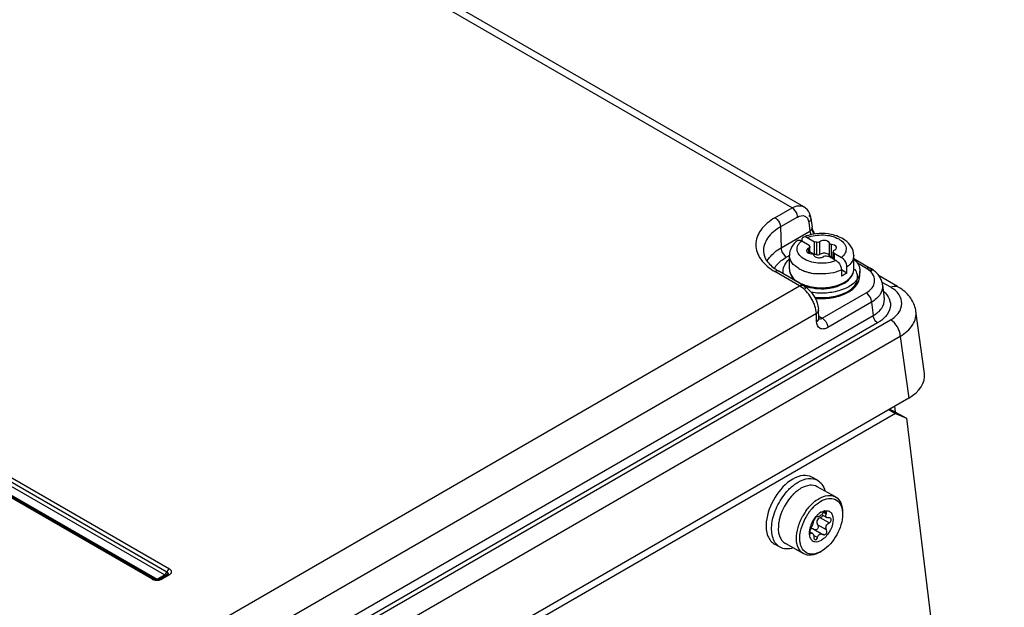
# Model space of a CAD drawing. Header units: inches. Extents: x 0 to 117, y 0 to 83.
# Tile 59 of 74: x 108.49 to 111.01, y 23.14 to 24.64. Entities that reach past the tile are written whole.
import ezdxf

# ---------------------------------------------------------------- set-up
doc = ezdxf.new("R2010")
doc.units = ezdxf.units.IN
doc.header["$LTSCALE"] = 6.431102
doc.header["$MEASUREMENT"] = 0
doc.layers.get('0').update_dxf_attribs({"linetype": 'CONTINUOUS'})

msp = doc.modelspace()

# ---------------------------------------------------------------- linework, layer by layer
at = {"color": 7, "linetype": 'CONTINUOUS'}
for p, q in [((110.4686, 24.1605), (100.4689, 29.9337)), ((110.4984, 24.1632), (100.4984, 29.9366)), ((108.8574, 23.2187), (101.5243, 27.4524)), ((101.5307, 27.4602), (108.8632, 23.2269)), ((101.5371, 27.468), (108.87, 23.2344)), ((108.8248, 23.2083), (101.4919, 27.4419)), ((108.8302, 23.2089), (101.4973, 27.4424)), ((108.8301, 23.2087), (101.4983, 27.4416)), ((101.505, 27.4412), (108.8382, 23.2076)), ((110.4245, 24.1351), (110.4686, 24.1605)), ((110.4825, 24.137), (110.4384, 24.1115)), ((110.4384, 24.1115), (110.44, 24.0579)), ((110.511, 24.1241), (110.5141, 24.1007)), ((110.516, 24.1362), (110.5166, 24.1341)), ((110.5166, 24.1341), (110.5197, 24.1108)), ((110.44, 24.0579), (110.5141, 24.1007)), ((110.4931, 24.076), (110.5122, 24.065)), ((110.507, 24.0841), (110.5261, 24.0731)), ((110.5261, 24.0409), (110.5261, 24.0731)), ((110.5319, 24.0402), (110.5319, 24.0723)), ((110.5393, 24.0413), (110.5393, 24.0735)), ((110.5645, 24.0374), (110.5645, 24.0696)), ((110.5699, 24.0343), (110.5699, 24.0665)), ((110.4614, 24.0386), (110.4539, 24.0344)), ((110.4614, 24.0032), (110.4614, 24.0386)), ((110.5115, 24.0443), (110.5115, 24.0574)), ((110.5135, 24.0436), (110.5135, 24.0602)), ((110.514, 24.0435), (110.514, 24.0602)), ((110.5261, 24.0409), (110.514, 24.0479)), ((110.562, 24.0362), (110.5811, 24.0252)), ((110.5645, 24.0374), (110.5646, 24.037)), ((110.5741, 24.0491), (110.5742, 24.0497)), ((110.5741, 24.0293), (110.5741, 24.0477)), ((110.5747, 24.029), (110.5747, 24.0477)), ((110.576, 24.0443), (110.595, 24.0333)), ((110.576, 24.0443), (110.576, 24.0282)), ((110.6267, 24.0032), (110.6267, 24.0386)), ((110.568, 24.0346), (110.5699, 24.0343)), ((110.5699, 24.0343), (110.5741, 24.0337)), ((110.6267, 24.0304), (110.6688, 24.0061)), ((110.659, 24.0051), (110.636, 24.0184)), ((110.4877, 23.9606), (110.4245, 23.9971)), ((110.4976, 23.9615), (110.4344, 23.998)), ((110.4456, 23.9915), (110.4456, 23.9984)), ((110.6091, 23.993), (110.5952, 24.0011)), ((110.5952, 24.0011), (110.5952, 23.985)), ((110.6091, 23.993), (110.6091, 24.0091)), ((110.6425, 23.9872), (110.6425, 23.9984)), ((110.6667, 24.0024), (110.6731, 23.9987)), ((110.7393, 23.9584), (110.6918, 23.9859)), ((107.371, 22.1611), (110.4877, 23.9606)), ((110.4937, 23.9566), (110.4877, 23.9606)), ((110.7216, 23.9567), (110.6995, 23.9694)), ((110.7007, 23.9634), (110.7051, 23.9272)), ((110.5458, 23.8773), (110.6586, 23.9424)), ((110.6726, 23.9185), (110.5598, 23.8534)), ((110.6726, 23.9185), (110.6767, 23.8844)), ((110.7051, 23.9267), (110.7051, 23.9271)), ((106.2674, 21.3387), (110.6767, 23.8844)), ((110.5308, 23.8898), (107.41, 22.088)), ((110.5315, 23.8687), (110.5305, 23.8896)), ((110.5312, 23.8692), (110.5308, 23.8898)), ((110.5372, 23.8772), (110.5363, 23.8983)), ((110.8079, 23.7353), (110.7861, 23.8957)), ((106.2651, 21.3005), (110.7211, 23.8731)), ((110.6878, 23.8654), (106.2785, 21.3197)), ((110.5315, 23.8687), (110.5336, 23.8702)), ((110.537, 23.8824), (110.5458, 23.8773)), ((110.5372, 23.8773), (110.5372, 23.8773)), ((110.5374, 23.8757), (110.5389, 23.8754)), ((110.5376, 23.8748), (110.5376, 23.8747)), ((110.7462, 23.8308), (106.2901, 21.2581)), ((110.7462, 23.8308), (110.7677, 23.6725)), ((110.7677, 23.6725), (106.2786, 21.0807)), ((110.7339, 23.6333), (106.2806, 21.0622)), ((110.7166, 23.643), (110.7339, 23.6333)), ((110.7341, 23.6361), (110.7176, 23.6436)), ((110.731, 23.6513), (110.7328, 23.6367)), ((110.7339, 23.6333), (110.762, 23.6206)), ((110.7341, 23.6361), (110.762, 23.6206)), ((110.762, 23.6206), (111.0131, 21.55)), ((110.5332, 23.4618), (110.5192, 23.4696)), ((110.5795, 23.4191), (110.5329, 23.4451)), ((110.5425, 23.3793), (110.5376, 23.3761)), ((110.543, 23.3796), (110.5471, 23.3816)), ((110.5471, 23.3816), (110.5509, 23.3828)), ((110.5326, 23.3679), (110.5328, 23.3677)), ((110.5328, 23.3677), (110.5327, 23.3678)), ((110.5635, 23.3525), (110.5406, 23.3653)), ((110.5442, 23.3734), (110.5577, 23.3659)), ((110.5468, 23.3719), (110.5464, 23.3706)), ((110.5561, 23.375), (110.5499, 23.3785)), ((110.5659, 23.3648), (110.5667, 23.3643)), ((110.513, 23.3345), (110.5124, 23.3289)), ((110.5124, 23.3289), (110.5125, 23.3235)), ((110.5141, 23.3294), (110.5204, 23.3259)), ((110.5242, 23.3357), (110.5477, 23.3226)), ((110.5246, 23.3355), (110.5242, 23.3357)), ((110.5567, 23.3343), (110.5337, 23.3471)), ((110.5169, 23.3256), (110.5142, 23.3271)), ((110.5189, 23.3263), (110.5203, 23.3259)), ((110.5335, 23.3146), (110.5236, 23.3202)), ((110.5472, 23.3229), (110.5477, 23.3226)), ((110.4374, 23.2899), (110.4234, 23.2976)), ((110.4981, 23.2729), (110.4515, 23.2989)), ((110.542, 23.2784), (110.5398, 23.2771)), ((110.546, 23.2809), (110.544, 23.2796)), ((108.8248, 23.2083), (108.8266, 23.2091)), ((108.8303, 23.2088), (108.8312, 23.208)), ((108.8318, 23.2081), (108.8306, 23.2087)), ((108.8324, 23.2074), (108.8313, 23.208)), ((108.8329, 23.2081), (108.8318, 23.2087)), ((108.8318, 23.2087), (108.8325, 23.2079)), ((108.8347, 23.2067), (108.8324, 23.2074)), ((108.8352, 23.2074), (108.8329, 23.2081)), ((108.8363, 23.2072), (108.8373, 23.2076)), ((108.8382, 23.2076), (108.8574, 23.2187)), ((108.8384, 23.2081), (108.8394, 23.2076)), ((108.8394, 23.2076), (108.8404, 23.2073)), ((108.8431, 23.2078), (108.8421, 23.2075)), ((108.8441, 23.2082), (108.8431, 23.2078)), ((108.845, 23.2087), (108.8441, 23.2082)), ((108.8465, 23.2089), (108.8442, 23.2079)), ((108.8444, 23.208), (108.845, 23.2087)), ((108.8455, 23.208), (108.8446, 23.2075)), ((108.8646, 23.2193), (108.8465, 23.2089)), ((108.8636, 23.2184), (108.8466, 23.2087)), ((108.8472, 23.2092), (108.8479, 23.2093)), ((108.8503, 23.2091), (108.8519, 23.2083)), ((108.87, 23.2188), (108.8519, 23.2083)), ((108.8565, 23.2186), (108.8575, 23.2192)), ((108.857, 23.2189), (108.8586, 23.2199)), ((108.8575, 23.2192), (108.8593, 23.2208)), ((108.8587, 23.2174), (108.8578, 23.2178)), ((108.8596, 23.2172), (108.8587, 23.2174)), ((108.8608, 23.2171), (108.8596, 23.2172)), ((108.861, 23.2176), (108.8603, 23.2175)), ((108.8631, 23.2268), (108.8635, 23.2264)), ((108.864, 23.2197), (108.8631, 23.2191)), ((108.8635, 23.2264), (108.8645, 23.2256)), ((108.865, 23.2207), (108.864, 23.2197)), ((108.8645, 23.2256), (108.8654, 23.2245)), ((108.8646, 23.2193), (108.8646, 23.2193)), ((108.8663, 23.2213), (108.8657, 23.2202))]:
    msp.add_line(p, q, dxfattribs=at)
for points in [[(110.5273, 24.0935), (110.527, 24.0939), (110.5261, 24.0952), (110.5253, 24.0966), (110.5245, 24.0979), (110.5238, 24.0993), (110.5231, 24.1006), (110.5225, 24.1019), (110.522, 24.1032), (110.5215, 24.1044), (110.521, 24.1056), (110.5207, 24.1067), (110.5204, 24.1078), (110.5201, 24.1087), (110.5199, 24.1096), (110.5198, 24.1104), (110.5197, 24.1108)], [(110.6776, 24.0003), (110.6748, 24.0023), (110.6719, 24.0043), (110.6688, 24.0061)], [(110.7007, 23.9633), (110.7003, 23.9662), (110.6997, 23.9688), (110.6989, 23.9715), (110.698, 23.9741), (110.697, 23.9768), (110.6957, 23.9793), (110.6943, 23.9819), (110.6928, 23.9844), (110.6911, 23.9869), (110.6892, 23.9893), (110.6872, 23.9916), (110.685, 23.9939), (110.6827, 23.9961), (110.6802, 23.9983), (110.6776, 24.0003)], [(110.7862, 23.8956), (110.7857, 23.8987), (110.7849, 23.9025), (110.7838, 23.9063), (110.7826, 23.9102), (110.7811, 23.914), (110.7794, 23.9177), (110.7774, 23.9215), (110.7752, 23.9251), (110.7728, 23.9288), (110.7702, 23.9323), (110.7673, 23.9358), (110.7642, 23.9392), (110.7609, 23.9425), (110.7574, 23.9457), (110.7536, 23.9488), (110.7497, 23.9518), (110.7454, 23.9546), (110.741, 23.9574), (110.7393, 23.9584)], [(110.5376, 23.8747), (110.5376, 23.8747), (110.5377, 23.8747), (110.5376, 23.8747), (110.5376, 23.8748), (110.5375, 23.875), (110.5375, 23.8753), (110.5374, 23.8757), (110.5373, 23.8761), (110.5373, 23.8766), (110.5372, 23.8772)]]:
    msp.add_lwpolyline(points, dxfattribs=at)
for centre, radius, start, end in [((110.4667, 24.1273), 0.0503, 7.7139, 10.9205), ((110.5372, 23.9962), 0.0976, 107.7069, 113.8727), ((110.5261, 24.0174), 0.0236, 81.8305, 89.9306), ((110.5264, 24.0196), 0.0213, 74.9309, 81.8572), ((110.4972, 24.1075), 0.1262, 236.0162, 238.0541), ((110.5019, 24.115), 0.135, 238.0527, 240.011), ((110.5266, 24.076), 0.0821, 240.1387, 244.0426), ((110.5267, 24.0762), 0.0823, 240.3178, 244.0367), ((110.5305, 24.0838), 0.0908, 244.0068, 245.9774), ((110.5339, 24.0916), 0.0993, 246.0008, 249.6843), ((110.5364, 24.0983), 0.1066, 249.6554, 251.0594), ((110.5388, 24.1055), 0.1141, 251.0907, 255.775), ((110.5416, 24.1165), 0.1255, 255.7776, 260.1428), ((110.5432, 24.1255), 0.1345, 260.1172, 262.8686), ((110.5437, 24.1292), 0.1384, 262.8605, 264.2093), ((110.6301, 23.9244), 0.0859, 59.9241, 60.1551), ((110.5247, 24.0372), 0.0782, 240.0091, 241.6587), ((110.5292, 24.0458), 0.0879, 241.7183, 246.5065), ((110.5346, 24.048), 0.0926, 241.3336, 246.8119), ((110.5338, 24.0562), 0.0993, 246.4579, 249.0491), ((110.5348, 24.053), 0.0987, 247.7627, 249.0919), ((110.537, 24.0534), 0.0984, 246.7587, 247.4398), ((110.5367, 24.0638), 0.1074, 249.0513, 252.0053), ((110.5382, 24.0562), 0.1015, 247.4521, 250.7552), ((110.5364, 24.0572), 0.1032, 249.097, 251.1438), ((110.5383, 24.0685), 0.1124, 251.9875, 252.6849), ((110.5391, 24.0589), 0.1043, 250.7439, 251.8207), ((110.5398, 24.0734), 0.1175, 252.7059, 256.5043), ((110.5491, 24.0601), 0.1055, 284.7914, 288.569), ((110.5487, 24.0723), 0.1163, 283.8034, 287.2709), ((110.5506, 24.0554), 0.1005, 288.5944, 289.0295), ((110.5505, 24.0665), 0.1102, 287.2863, 288.8275), ((110.5523, 24.0507), 0.0955, 289.0023, 292.5201), ((110.5511, 24.0589), 0.1051, 288.1623, 290.1653), ((110.5548, 24.0445), 0.0888, 292.5425, 294.0992), ((110.5381, 24.0622), 0.1085, 251.1428, 253.118), ((110.5396, 24.0604), 0.1059, 251.8231, 254.0555), ((110.5396, 24.0671), 0.1137, 253.1176, 255.0281), ((110.5405, 24.0705), 0.1171, 255.0219, 255.7611), ((110.5399, 24.0615), 0.1071, 254.0526, 254.9059), ((110.5411, 24.0727), 0.1194, 255.7622, 256.8772), ((110.5401, 24.0622), 0.1078, 254.9068, 256.7491), ((110.5408, 24.0774), 0.1216, 256.4838, 257.0471), ((110.5469, 24.0732), 0.1199, 282.4906, 284.3238), ((110.5477, 24.0651), 0.1107, 283.612, 284.8141), ((110.5477, 24.0763), 0.1204, 283.5946, 283.8224), ((110.5481, 24.0687), 0.1153, 284.3236, 286.2094), ((110.5494, 24.064), 0.1104, 286.2083, 288.1633), ((110.6732, 23.9233), 0.0322, 6.888, 11.7836), ((110.6736, 23.9233), 0.0317, 4.9016, 6.1408), ((110.521, 23.905), 0.0181, 301.7168, 302.8944), ((110.4773, 23.8955), 0.059, 2.6253, 5.6206), ((110.5648, 23.8707), 0.0336, 182.5496, 183.4932), ((110.5304, 23.877), 0.00688, 350.1165, 2.4044), ((110.5304, 23.877), 0.00678, 2.6217, 6.9692), ((110.5507, 23.3459), 0.1123, 131.9613, 134.2735), ((110.5466, 23.3505), 0.1061, 129.3412, 131.9663), ((110.5572, 23.3395), 0.1214, 136.8037, 138.1032), ((110.5543, 23.3423), 0.1174, 134.273, 136.8086), ((110.6191, 23.3013), 0.141, 146.1492, 150.5856), ((110.6178, 23.3022), 0.1394, 144.9829, 146.147), ((110.6152, 23.3038), 0.1282, 143.9108, 144.9679), ((110.6133, 23.3052), 0.1258, 141.9792, 143.9141), ((110.6117, 23.3064), 0.1237, 141.7828, 141.9747), ((110.6071, 23.3101), 0.1179, 137.0468, 141.8224), ((110.6022, 23.3146), 0.1112, 136.545, 137.0053), ((110.5998, 23.3169), 0.1079, 133.1463, 136.5612), ((110.5617, 23.346), 0.0385, 119.0989, 120.0013), ((110.557, 23.3579), 0.0257, 102.5911, 103.7723), ((110.5124, 23.3442), 0.1107, 174.5806, 175.7497), ((110.5394, 23.337), 0.1065, 169.0588, 172.3394), ((110.544, 23.3361), 0.1112, 168.7764, 169.0809), ((110.5447, 23.336), 0.1119, 168.5046, 168.7764), ((110.5501, 23.3348), 0.1174, 164.0548, 168.4735), ((110.6173, 23.3023), 0.1307, 150.7812, 158.5588), ((110.6176, 23.3021), 0.1311, 150.2883, 150.7978), ((110.6178, 23.302), 0.1312, 146.3778, 150.2899), ((110.6165, 23.3029), 0.1297, 144.9683, 146.3765), ((110.5848, 23.3204), 0.0733, 149.4938, 154.4556), ((110.5845, 23.3206), 0.0729, 144.4325, 149.5176), ((110.5807, 23.3233), 0.0683, 139.4688, 144.4527), ((110.578, 23.3256), 0.0647, 139.1511, 139.4296), ((110.5772, 23.3262), 0.0637, 136.8741, 139.1558), ((110.5357, 23.3597), 0.00928, 126.0408, 129.1207), ((110.5346, 23.3612), 0.00735, 122.4587, 126.0578), ((110.5754, 23.328), 0.0612, 133.6531, 136.884), ((110.5322, 23.3671), 0.000839, 61.0483, 69.545), ((110.5732, 23.3303), 0.058, 131.6336, 133.6452), ((110.5708, 23.333), 0.0544, 128.5358, 131.6478), ((110.5688, 23.3355), 0.0512, 127.4978, 128.5158), ((110.6, 23.3083), 0.1124, 164.3847, 164.6182), ((110.6063, 23.3064), 0.119, 159.6588, 164.3442), ((110.6126, 23.3042), 0.1257, 158.5828, 159.6957), ((110.5711, 23.3248), 0.0588, 164.7775, 170.5225), ((110.5179, 23.3246), 0.0128, 64.3971, 69.9954), ((110.5175, 23.3238), 0.0137, 60.9124, 64.4233), ((110.5283, 23.3408), 0.00636, 283.6628, 289.4327), ((110.5504, 23.3274), 0.00551, 240.9642, 264.1422), ((110.5123, 23.334), 0.0629, 292.6627, 298.0316), ((110.5096, 23.3391), 0.0686, 297.9817, 300.0075), ((108.8807, 23.2194), 0.0185, 149.6127, 157.1524), ((108.8342, 23.2157), 0.00794, 240.0534, 242.6362), ((108.8368, 23.2217), 0.0144, 249.8569, 252.823), ((108.8372, 23.2229), 0.0157, 252.7982, 254.3298), ((108.8384, 23.2375), 0.0324, 261.2493, 278.7443), ((108.8381, 23.2216), 0.0153, 257.2849, 259.6981), ((108.8382, 23.2217), 0.0146, 258.0541, 262.8357), ((108.8383, 23.2225), 0.0162, 259.7037, 262.8516), ((108.8347, 23.2134), 0.00634, 281.5261, 283.9701), ((108.8384, 23.2234), 0.0171, 262.8549, 267.1788), ((108.8383, 23.2226), 0.0155, 262.8213, 267.2591), ((108.8328, 23.216), 0.00962, 295.2329, 301.2379), ((108.8384, 23.2293), 0.0222, 266.9954, 269.0359), ((108.834, 23.2155), 0.00858, 292.0605, 296.149), ((108.8384, 23.2237), 0.0174, 267.1662, 271.3637), ((108.8383, 23.2228), 0.0157, 267.248, 271.5591), ((108.8337, 23.2163), 0.00945, 296.1445, 300.0278), ((108.8384, 23.2295), 0.0225, 269.0329, 271.0606), ((108.8441, 23.2163), 0.00997, 237.6306, 243.4926), ((108.8383, 23.2233), 0.0162, 271.588, 275.7345), ((108.8384, 23.2293), 0.0222, 271.0577, 273.0957), ((108.8384, 23.2236), 0.0173, 271.3635, 275.5158), ((108.8436, 23.2153), 0.0088, 243.538, 247.1084), ((108.8385, 23.2283), 0.0212, 273.0491, 279.2253), ((108.8383, 23.2239), 0.0168, 275.7182, 279.5914), ((108.8385, 23.2229), 0.0166, 275.5021, 279.92), ((108.842, 23.2135), 0.00641, 255.002, 258.5209), ((108.8384, 23.2234), 0.0163, 279.5756, 283.3598), ((108.8386, 23.2219), 0.0156, 279.9344, 282.4839), ((108.8387, 23.2265), 0.0194, 279.2745, 281.3799), ((108.8388, 23.2212), 0.0148, 282.4905, 284.1395), ((108.839, 23.2203), 0.0139, 284.1112, 288.8882), ((108.8389, 23.2255), 0.0184, 281.3759, 283.5013), ((108.8393, 23.224), 0.0168, 283.4968, 285.6856), ((108.8395, 23.2188), 0.0124, 288.868, 294.0433), ((108.8396, 23.2228), 0.0157, 285.7006, 287.1889), ((108.8485, 23.2055), 0.00385, 129.7189, 140.2764), ((108.8484, 23.2057), 0.00367, 107.9555, 129.6845), ((108.8613, 23.2269), 0.00959, 239.9887, 242.534), ((108.8624, 23.2272), 0.0104, 237.692, 239.5265), ((108.861, 23.2264), 0.00907, 242.5364, 244.7842), ((108.862, 23.2265), 0.00966, 239.4894, 244.0939), ((108.8608, 23.2259), 0.00848, 244.7735, 247.954), ((108.8499, 23.2309), 0.0139, 308.4705, 312.5767), ((108.8476, 23.2322), 0.0163, 316.012, 319.6969), ((108.8491, 23.2318), 0.0152, 312.5728, 316.2187), ((108.8465, 23.233), 0.0177, 319.7195, 326.0241), ((108.8484, 23.2324), 0.0161, 316.1975, 317.6983), ((108.8476, 23.2332), 0.0172, 317.747, 324.1597), ((108.86, 23.2213), 0.00373, 284.2727, 294.1693), ((108.8456, 23.2336), 0.0188, 325.9997, 329.8189), ((108.8601, 23.2212), 0.00362, 294.2176, 304.5984), ((108.8454, 23.2338), 0.019, 329.8049, 333.9246), ((108.8565, 23.2274), 0.0108, 300.0006, 302.0874), ((108.86, 23.2213), 0.00376, 304.636, 314.7742), ((108.8564, 23.2275), 0.0109, 302.1598, 321.797), ((108.8464, 23.2333), 0.018, 333.9012, 338.5683), ((108.8598, 23.2215), 0.00404, 314.7944, 324.5025), ((108.8666, 23.216), 0.00389, 131.4555, 140.2622), ((108.8664, 23.2162), 0.00363, 111.3994, 131.448), ((108.8587, 23.2317), 0.0137, 294.5471, 295.7372), ((108.8615, 23.2235), 0.0045, 321.6496, 327.6113), ((108.8614, 23.2235), 0.00545, 318.2456, 322.347)]:
    msp.add_arc(centre, radius, start, end, dxfattribs=at)
msp.add_ellipse((110.6698, 23.7285), major_axis=(0.1386, 0.0007), ratio=0.57501, start_param=-0.78938, end_param=0.076755, dxfattribs=at)
for points, knots in [([(110.4686, 24.1605), (110.4735, 24.1633), (110.4833, 24.1674), (110.4943, 24.1656), (110.4984, 24.1633)], [0, 0, 0, 0, 0.547599, 1, 1, 1, 1]), ([(110.4825, 24.1369), (110.4824, 24.1392), (110.4806, 24.1483), (110.4747, 24.157), (110.4686, 24.1605)], [0, 0, 0, 0, 0.242518, 1, 1, 1, 1]), ([(110.4825, 24.137), (110.4879, 24.1401), (110.4989, 24.1428), (110.5087, 24.1337), (110.5105, 24.1275), (110.511, 24.1241)], [0, 0, 0, 0, 0.501891, 0.731682, 1, 1, 1, 1]), ([(110.4245, 24.1351), (110.4106, 24.127), (110.3865, 24.1086), (110.3699, 24.0661), (110.3865, 24.0235), (110.4106, 24.0051), (110.4245, 23.9971)], [0, 0, 0, 0, 0.275418, 0.499999, 0.724581, 1, 1, 1, 1]), ([(110.4384, 24.1115), (110.4258, 24.1042), (110.4039, 24.0874), (110.3942, 24.0603), (110.3947, 24.0484)], [0, 0, 0, 0, 0.551516, 1, 1, 1, 1]), ([(110.4245, 24.1351), (110.4265, 24.134), (110.4336, 24.128), (110.4382, 24.1186), (110.4384, 24.1115)], [0, 0, 0, 0, 0.239281, 1, 1, 1, 1]), ([(110.5166, 24.1341), (110.5167, 24.1332), (110.5165, 24.1291), (110.5135, 24.1258), (110.511, 24.124)], [0, 0, 0, 0, 0.222437, 1, 1, 1, 1]), ([(110.507, 24.0841), (110.5062, 24.0845), (110.5034, 24.0859), (110.4997, 24.0863), (110.4977, 24.0854)], [0, 0, 0, 0, 0.290321, 1, 1, 1, 1]), ([(110.507, 24.0841), (110.52, 24.0895), (110.5482, 24.0935), (110.5763, 24.0873), (110.5881, 24.0807)], [0, 0, 0, 0, 0.508504, 1, 1, 1, 1]), ([(110.5877, 24.0866), (110.5815, 24.0891), (110.5555, 24.0966), (110.5269, 24.0954), (110.5075, 24.0891)], [0, 0, 0, 0, 0.244874, 1, 1, 1, 1]), ([(110.5141, 24.1007), (110.5151, 24.1014), (110.5181, 24.1039), (110.5201, 24.108), (110.5197, 24.1108)], [0, 0, 0, 0, 0.292353, 1, 1, 1, 1]), ([(110.5181, 24.092), (110.5177, 24.0927), (110.516, 24.0955), (110.5148, 24.0984), (110.5141, 24.1007)], [0, 0, 0, 0, 0.27407, 1, 1, 1, 1]), ([(110.4825, 24.0766), (110.4764, 24.0721), (110.4657, 24.061), (110.4614, 24.0459), (110.4614, 24.0386)], [0, 0, 0, 0, 0.507745, 1, 1, 1, 1]), ([(110.5, 24.0287), (110.4914, 24.0335), (110.4788, 24.0455), (110.4825, 24.0658), (110.4892, 24.0729), (110.4931, 24.076)], [0, 0, 0, 0, 0.512848, 0.737944, 1, 1, 1, 1]), ([(110.4825, 24.0766), (110.4831, 24.0771), (110.4865, 24.0788), (110.4906, 24.0775), (110.4931, 24.076)], [0, 0, 0, 0, 0.222359, 1, 1, 1, 1]), ([(110.4977, 24.0854), (110.4969, 24.0851), (110.4939, 24.083), (110.493, 24.0789), (110.493, 24.0761)], [0, 0, 0, 0, 0.222424, 1, 1, 1, 1]), ([(110.5393, 24.0735), (110.5388, 24.0731), (110.5366, 24.0719), (110.5338, 24.0718), (110.5319, 24.0723)], [0, 0, 0, 0, 0.221048, 1, 1, 1, 1]), ([(110.5605, 24.0745), (110.5572, 24.0764), (110.5496, 24.0777), (110.542, 24.0757), (110.5393, 24.0735)], [0, 0, 0, 0, 0.51281, 1, 1, 1, 1]), ([(110.5645, 24.0696), (110.5644, 24.07), (110.5638, 24.0722), (110.5619, 24.0737), (110.5605, 24.0745)], [0, 0, 0, 0, 0.220593, 1, 1, 1, 1]), ([(110.5699, 24.0665), (110.5692, 24.0665), (110.5672, 24.0668), (110.5647, 24.0681), (110.5645, 24.0696)], [0, 0, 0, 0, 0.313288, 1, 1, 1, 1]), ([(110.5785, 24.0641), (110.5779, 24.0645), (110.5752, 24.0658), (110.5722, 24.0663), (110.5699, 24.0665)], [0, 0, 0, 0, 0.229821, 1, 1, 1, 1]), ([(110.5826, 24.0585), (110.5826, 24.059), (110.5821, 24.0614), (110.5801, 24.0632), (110.5785, 24.0641)], [0, 0, 0, 0, 0.220987, 1, 1, 1, 1]), ([(110.5881, 24.0807), (110.5967, 24.0758), (110.6093, 24.0638), (110.6056, 24.0436), (110.599, 24.0364), (110.595, 24.0333)], [0, 0, 0, 0, 0.512848, 0.737944, 1, 1, 1, 1]), ([(110.6267, 24.0386), (110.6267, 24.0463), (110.6219, 24.0621), (110.6104, 24.0734), (110.6038, 24.0779)], [0, 0, 0, 0, 0.49113, 1, 1, 1, 1]), ([(110.3947, 24.0484), (110.3951, 24.0404), (110.4027, 24.0218), (110.4175, 24.009), (110.4267, 24.0028)], [0, 0, 0, 0, 0.419673, 1, 1, 1, 1]), ([(110.404, 24.0238), (110.4058, 24.0271), (110.4152, 24.0409), (110.4289, 24.0515), (110.44, 24.0579)], [0, 0, 0, 0, 0.226418, 1, 1, 1, 1]), ([(110.44, 24.0579), (110.4401, 24.0557), (110.4419, 24.0465), (110.4478, 24.0379), (110.4539, 24.0344)], [0, 0, 0, 0, 0.242518, 1, 1, 1, 1]), ([(110.4857, 24.0048), (110.4788, 24.0087), (110.4671, 24.0177), (110.4614, 24.0321), (110.4614, 24.0386)], [0, 0, 0, 0, 0.550992, 1, 1, 1, 1]), ([(110.5115, 24.0574), (110.5106, 24.0571), (110.508, 24.0558), (110.5056, 24.053), (110.5056, 24.0508)], [0, 0, 0, 0, 0.304715, 1, 1, 1, 1]), ([(110.5056, 24.0508), (110.5056, 24.0503), (110.506, 24.0479), (110.508, 24.0461), (110.5096, 24.0452)], [0, 0, 0, 0, 0.220988, 1, 1, 1, 1]), ([(110.5096, 24.0452), (110.5102, 24.0448), (110.5129, 24.0436), (110.516, 24.043), (110.5183, 24.0429)], [0, 0, 0, 0, 0.229821, 1, 1, 1, 1]), ([(110.514, 24.0602), (110.514, 24.0593), (110.513, 24.0581), (110.5119, 24.0576), (110.5115, 24.0574)], [0, 0, 0, 0, 0.69439, 1, 1, 1, 1]), ([(110.5183, 24.0429), (110.5189, 24.0428), (110.521, 24.0426), (110.5234, 24.0412), (110.5236, 24.0398)], [0, 0, 0, 0, 0.313288, 1, 1, 1, 1]), ([(110.5236, 24.0398), (110.5237, 24.0393), (110.5244, 24.0372), (110.5262, 24.0356), (110.5277, 24.0348)], [0, 0, 0, 0, 0.220593, 1, 1, 1, 1]), ([(110.5277, 24.0348), (110.5309, 24.0329), (110.5385, 24.0317), (110.5461, 24.0336), (110.5488, 24.0359)], [0, 0, 0, 0, 0.51281, 1, 1, 1, 1]), ([(110.5319, 24.0402), (110.5338, 24.0397), (110.5366, 24.0397), (110.5388, 24.041), (110.5393, 24.0413)], [0, 0, 0, 0, 0.778658, 1, 1, 1, 1]), ([(110.5393, 24.0413), (110.542, 24.0436), (110.5496, 24.0455), (110.5572, 24.0443), (110.5605, 24.0424)], [0, 0, 0, 0, 0.487167, 1, 1, 1, 1]), ([(110.5488, 24.0359), (110.5493, 24.0362), (110.5515, 24.0374), (110.5543, 24.0375), (110.5562, 24.037)], [0, 0, 0, 0, 0.221048, 1, 1, 1, 1]), ([(110.5605, 24.0424), (110.561, 24.0421), (110.5628, 24.0409), (110.5643, 24.0389), (110.5645, 24.0374)], [0, 0, 0, 0, 0.290677, 1, 1, 1, 1]), ([(110.5646, 24.037), (110.5647, 24.0367), (110.5654, 24.0355), (110.5669, 24.0349), (110.568, 24.0346)], [0, 0, 0, 0, 0.207541, 1, 1, 1, 1]), ([(110.5766, 24.0519), (110.5775, 24.0522), (110.5802, 24.0535), (110.5826, 24.0564), (110.5826, 24.0585)], [0, 0, 0, 0, 0.304716, 1, 1, 1, 1]), ([(110.6267, 24.0386), (110.6267, 24.0332), (110.6229, 24.0213), (110.6142, 24.0129), (110.6091, 24.0091)], [0, 0, 0, 0, 0.45966, 1, 1, 1, 1]), ([(110.423, 24.0053), (110.4246, 24.0081), (110.4327, 24.0199), (110.4444, 24.0289), (110.4539, 24.0344)], [0, 0, 0, 0, 0.226726, 1, 1, 1, 1]), ([(110.4456, 23.9984), (110.4456, 24.0039), (110.4488, 24.0157), (110.4565, 24.0249), (110.4612, 24.029)], [0, 0, 0, 0, 0.468093, 1, 1, 1, 1]), ([(110.5811, 24.0252), (110.5681, 24.0198), (110.5399, 24.0159), (110.5119, 24.022), (110.5, 24.0287)], [0, 0, 0, 0, 0.508504, 1, 1, 1, 1]), ([(110.5811, 24.0252), (110.5831, 24.0241), (110.5904, 24.018), (110.5952, 24.0083), (110.5952, 24.0011)], [0, 0, 0, 0, 0.240205, 1, 1, 1, 1]), ([(110.6091, 24.0091), (110.6091, 24.0114), (110.6074, 24.0208), (110.6013, 24.0297), (110.595, 24.0333)], [0, 0, 0, 0, 0.240665, 1, 1, 1, 1]), ([(110.627, 24.029), (110.6316, 24.0249), (110.6393, 24.0157), (110.6425, 24.0039), (110.6425, 23.9984)], [0, 0, 0, 0, 0.532418, 1, 1, 1, 1]), ([(110.4344, 23.998), (110.4337, 23.9984), (110.4305, 23.9996), (110.4268, 23.9984), (110.4245, 23.9971)], [0, 0, 0, 0, 0.220873, 1, 1, 1, 1]), ([(110.4614, 24.0032), (110.4614, 23.9976), (110.4648, 23.9857), (110.473, 23.9768), (110.4778, 23.973)], [0, 0, 0, 0, 0.476318, 1, 1, 1, 1]), ([(110.4614, 24.0032), (110.4614, 23.9968), (110.467, 23.9824), (110.4788, 23.9734), (110.4856, 23.9695)], [0, 0, 0, 0, 0.449242, 1, 1, 1, 1]), ([(110.5261, 23.9313), (110.5403, 23.9298), (110.5682, 23.9303), (110.6055, 23.9407), (110.6337, 23.9591), (110.6425, 23.9785), (110.6425, 23.9872)], [0, 0, 0, 0, 0.303323, 0.584969, 0.816649, 1, 1, 1, 1]), ([(110.5269, 23.9298), (110.5431, 23.9281), (110.5676, 23.9291), (110.5974, 23.938), (110.6199, 23.9496), (110.6366, 23.9681), (110.637, 23.9896), (110.6325, 23.9988), (110.6294, 24.0029)], [0, 0, 0, 0, 0.31706, 0.465225, 0.598106, 0.808867, 0.901462, 1, 1, 1, 1]), ([(110.5276, 23.9287), (110.5415, 23.9273), (110.5688, 23.9279), (110.6056, 23.9386), (110.6339, 23.9577), (110.6425, 23.9779), (110.6425, 23.9872)], [0, 0, 0, 0, 0.296227, 0.57197, 0.80446, 1, 1, 1, 1]), ([(110.5952, 24.0011), (110.5904, 23.9989), (110.5695, 23.9915), (110.5466, 23.9899), (110.5298, 23.9916)], [0, 0, 0, 0, 0.234481, 1, 1, 1, 1]), ([(110.5952, 24.0011), (110.5904, 23.9989), (110.5695, 23.9915), (110.5466, 23.9899), (110.5298, 23.9916)], [0, 0, 0, 0, 0.23448, 1, 1, 1, 1]), ([(110.5861, 23.9621), (110.597, 23.9658), (110.6158, 23.9748), (110.6267, 23.9945), (110.6267, 24.0032)], [0, 0, 0, 0, 0.569821, 1, 1, 1, 1]), ([(110.5873, 23.9603), (110.5978, 23.9642), (110.6126, 23.9723), (110.6246, 23.9893), (110.6267, 23.9987), (110.6267, 24.0032)], [0, 0, 0, 0, 0.545572, 0.780037, 1, 1, 1, 1]), ([(110.6091, 23.993), (110.608, 23.9923), (110.6036, 23.9892), (110.5989, 23.9867), (110.5952, 23.985)], [0, 0, 0, 0, 0.238891, 1, 1, 1, 1]), ([(110.6586, 23.9424), (110.6644, 23.9457), (110.6743, 23.9536), (110.6817, 23.9705), (110.6783, 23.9883), (110.6702, 23.9972), (110.6652, 24.001)], [0, 0, 0, 0, 0.281732, 0.514714, 0.738915, 1, 1, 1, 1]), ([(110.659, 24.0051), (110.6598, 24.0056), (110.6628, 24.0071), (110.6668, 24.0073), (110.6688, 24.0061)], [0, 0, 0, 0, 0.294256, 1, 1, 1, 1]), ([(110.6688, 24.0061), (110.6694, 24.0058), (110.6716, 24.004), (110.6726, 24.0011), (110.6728, 23.9989)], [0, 0, 0, 0, 0.227006, 1, 1, 1, 1]), ([(110.4878, 23.9605), (110.4887, 23.961), (110.4917, 23.9625), (110.4956, 23.9627), (110.4977, 23.9615)], [0, 0, 0, 0, 0.294027, 1, 1, 1, 1]), ([(110.4977, 23.9615), (110.4983, 23.9611), (110.5008, 23.9591), (110.5016, 23.9555), (110.5017, 23.953)], [0, 0, 0, 0, 0.222737, 1, 1, 1, 1]), ([(110.6392, 23.9838), (110.6311, 23.9663), (110.5995, 23.9484), (110.5562, 23.9407), (110.5305, 23.9416), (110.5178, 23.9436)], [0, 0, 0, 0, 0.432138, 0.71142, 1, 1, 1, 1]), ([(110.7007, 23.9633), (110.7017, 23.9551), (110.6961, 23.9358), (110.6812, 23.9238), (110.6726, 23.9185)], [0, 0, 0, 0, 0.448899, 1, 1, 1, 1]), ([(110.7216, 23.9567), (110.7231, 23.9576), (110.7285, 23.9602), (110.7356, 23.9606), (110.7393, 23.9585)], [0, 0, 0, 0, 0.29425, 1, 1, 1, 1]), ([(110.5306, 23.8896), (110.53, 23.9024), (110.5212, 23.9279), (110.5044, 23.9487), (110.4937, 23.9566)], [0, 0, 0, 0, 0.490855, 1, 1, 1, 1]), ([(110.5055, 23.9562), (110.518, 23.9462), (110.5308, 23.9273), (110.5355, 23.9065), (110.536, 23.9013)], [0, 0, 0, 0, 0.75586, 1, 1, 1, 1]), ([(110.5135, 23.9589), (110.5289, 23.9553), (110.5504, 23.9544), (110.571, 23.958), (110.576, 23.9592)], [0, 0, 0, 0, 0.752737, 1, 1, 1, 1]), ([(110.5154, 23.9573), (110.5297, 23.9539), (110.5498, 23.953), (110.5691, 23.9564), (110.5738, 23.9575)], [0, 0, 0, 0, 0.752772, 1, 1, 1, 1]), ([(110.6726, 23.9185), (110.6725, 23.9208), (110.6708, 23.9301), (110.6648, 23.9388), (110.6586, 23.9424)], [0, 0, 0, 0, 0.241404, 1, 1, 1, 1]), ([(110.7027, 23.9469), (110.709, 23.9414), (110.7196, 23.9287), (110.7239, 23.894), (110.7025, 23.8739), (110.6878, 23.8654)], [0, 0, 0, 0, 0.257233, 0.482319, 1, 1, 1, 1]), ([(110.7211, 23.8731), (110.7294, 23.8779), (110.7436, 23.8894), (110.7525, 23.9148), (110.744, 23.9404), (110.7299, 23.9519), (110.7216, 23.9567)], [0, 0, 0, 0, 0.274873, 0.500589, 0.725682, 1, 1, 1, 1]), ([(110.6767, 23.8844), (110.6852, 23.8891), (110.6998, 23.9), (110.7059, 23.9182), (110.7052, 23.926)], [0, 0, 0, 0, 0.552975, 1, 1, 1, 1]), ([(110.5363, 23.8983), (110.5363, 23.8975), (110.5359, 23.894), (110.5331, 23.8913), (110.5308, 23.8898)], [0, 0, 0, 0, 0.221791, 1, 1, 1, 1]), ([(110.6878, 23.8654), (110.6863, 23.8663), (110.6805, 23.8711), (110.6768, 23.8787), (110.6767, 23.8844)], [0, 0, 0, 0, 0.239764, 1, 1, 1, 1]), ([(110.7462, 23.8308), (110.7586, 23.8384), (110.7754, 23.8526), (110.7863, 23.8774), (110.7869, 23.8898), (110.7862, 23.8956)], [0, 0, 0, 0, 0.547719, 0.780444, 1, 1, 1, 1]), ([(110.5598, 23.8534), (110.5565, 23.8516), (110.5501, 23.8489), (110.536, 23.8509), (110.5317, 23.8622), (110.5313, 23.8686)], [0, 0, 0, 0, 0.279882, 0.510918, 1, 1, 1, 1]), ([(110.5336, 23.8702), (110.5341, 23.8706), (110.5357, 23.8722), (110.5369, 23.8742), (110.5371, 23.8758)], [0, 0, 0, 0, 0.277537, 1, 1, 1, 1]), ([(110.5389, 23.8754), (110.5407, 23.8753), (110.5431, 23.8758), (110.5453, 23.8769), (110.5458, 23.8773)], [0, 0, 0, 0, 0.724589, 1, 1, 1, 1]), ([(110.5458, 23.8773), (110.5478, 23.8761), (110.555, 23.8701), (110.5597, 23.8606), (110.5598, 23.8534)], [0, 0, 0, 0, 0.239767, 1, 1, 1, 1]), ([(110.7462, 23.8308), (110.7459, 23.8392), (110.74, 23.8557), (110.7284, 23.8689), (110.7211, 23.8731)], [0, 0, 0, 0, 0.502095, 1, 1, 1, 1]), ([(110.4701, 23.4647), (110.4513, 23.4538), (110.4205, 23.4196), (110.4043, 23.377), (110.4022, 23.3546)], [0, 0, 0, 0, 0.491155, 1, 1, 1, 1]), ([(110.4552, 23.4328), (110.4574, 23.4353), (110.4661, 23.4444), (110.4761, 23.4523), (110.4841, 23.4569)], [0, 0, 0, 0, 0.264865, 1, 1, 1, 1]), ([(110.5192, 23.4696), (110.5125, 23.4733), (110.4944, 23.476), (110.4782, 23.4693), (110.4701, 23.4647)], [0, 0, 0, 0, 0.451957, 1, 1, 1, 1]), ([(110.4841, 23.4569), (110.4921, 23.4616), (110.5084, 23.4682), (110.5265, 23.4656), (110.5332, 23.4618)], [0, 0, 0, 0, 0.548124, 1, 1, 1, 1]), ([(110.5332, 23.4618), (110.5379, 23.4592), (110.5466, 23.451), (110.551, 23.4401), (110.5526, 23.4343)], [0, 0, 0, 0, 0.470935, 1, 1, 1, 1]), ([(110.4374, 23.2899), (110.4333, 23.2922), (110.4256, 23.2989), (110.4184, 23.3133), (110.4152, 23.331), (110.4163, 23.3588), (110.4278, 23.395), (110.4448, 23.4211), (110.4552, 23.4328)], [0, 0, 0, 0, 0.088638, 0.18598, 0.297058, 0.422723, 0.705952, 1, 1, 1, 1]), ([(110.5329, 23.4451), (110.5272, 23.4482), (110.5118, 23.4505), (110.498, 23.4448), (110.4912, 23.4409)], [0, 0, 0, 0, 0.451944, 1, 1, 1, 1]), ([(110.5036, 23.3822), (110.506, 23.3857), (110.5157, 23.3982), (110.5277, 23.4091), (110.5378, 23.4149)], [0, 0, 0, 0, 0.267261, 1, 1, 1, 1]), ([(110.526, 23.3956), (110.5273, 23.3968), (110.5323, 23.4013), (110.5378, 23.4052), (110.542, 23.4077)], [0, 0, 0, 0, 0.261986, 1, 1, 1, 1]), ([(110.5378, 23.4149), (110.5447, 23.4189), (110.5585, 23.4245), (110.5738, 23.4223), (110.5795, 23.4191)], [0, 0, 0, 0, 0.548039, 1, 1, 1, 1]), ([(110.542, 23.4077), (110.548, 23.4111), (110.5599, 23.4161), (110.579, 23.4146), (110.593, 23.402), (110.5965, 23.3901), (110.5973, 23.3837)], [0, 0, 0, 0, 0.280073, 0.512947, 0.737426, 1, 1, 1, 1]), ([(110.5795, 23.4191), (110.5855, 23.4157), (110.5959, 23.403), (110.598, 23.3873), (110.598, 23.3789)], [0, 0, 0, 0, 0.449056, 1, 1, 1, 1]), ([(110.5514, 23.3829), (110.5546, 23.3836), (110.5612, 23.3838), (110.5696, 23.3779), (110.5737, 23.3677), (110.5739, 23.3501), (110.5651, 23.3276), (110.5517, 23.3127), (110.5435, 23.308)], [0, 0, 0, 0, 0.098325, 0.189328, 0.292881, 0.418405, 0.714997, 1, 1, 1, 1]), ([(110.556, 23.3798), (110.5557, 23.38), (110.5544, 23.3804), (110.5529, 23.38), (110.5519, 23.3796)], [0, 0, 0, 0, 0.199439, 1, 1, 1, 1]), ([(110.5561, 23.375), (110.5564, 23.3755), (110.5571, 23.377), (110.5569, 23.3793), (110.556, 23.3798)], [0, 0, 0, 0, 0.332012, 1, 1, 1, 1]), ([(110.4981, 23.2729), (110.4923, 23.2762), (110.4821, 23.2884), (110.4782, 23.3133), (110.4828, 23.342), (110.4909, 23.3611), (110.4963, 23.3706)], [0, 0, 0, 0, 0.188191, 0.417409, 0.694269, 1, 1, 1, 1]), ([(110.5167, 23.3381), (110.5186, 23.3411), (110.5214, 23.347), (110.5234, 23.3533), (110.5235, 23.3563)], [0, 0, 0, 0, 0.54672, 1, 1, 1, 1]), ([(110.5299, 23.3669), (110.5281, 23.3654), (110.5256, 23.362), (110.5236, 23.3582), (110.5235, 23.3563)], [0, 0, 0, 0, 0.543611, 1, 1, 1, 1]), ([(110.5406, 23.3653), (110.537, 23.364), (110.5299, 23.3588), (110.5317, 23.3501), (110.5337, 23.3471)], [0, 0, 0, 0, 0.510688, 1, 1, 1, 1]), ([(110.5384, 23.3691), (110.5378, 23.3688), (110.5362, 23.3679), (110.5339, 23.3671), (110.5328, 23.3677)], [0, 0, 0, 0, 0.348746, 1, 1, 1, 1]), ([(110.5467, 23.3759), (110.5448, 23.3739), (110.5421, 23.3715), (110.5391, 23.3695), (110.5384, 23.3691)], [0, 0, 0, 0, 0.771245, 1, 1, 1, 1]), ([(110.598, 23.3743), (110.598, 23.356), (110.5861, 23.3198), (110.5615, 23.2905), (110.546, 23.2809)], [0, 0, 0, 0, 0.499767, 1, 1, 1, 1]), ([(110.5576, 23.3659), (110.5562, 23.3667), (110.554, 23.3699), (110.5552, 23.3734), (110.5561, 23.375)], [0, 0, 0, 0, 0.457932, 1, 1, 1, 1]), ([(110.5635, 23.3525), (110.5659, 23.3537), (110.5689, 23.3568), (110.5692, 23.3619), (110.5677, 23.3638), (110.5668, 23.3643)], [0, 0, 0, 0, 0.550646, 0.786733, 1, 1, 1, 1]), ([(110.402, 23.3524), (110.4012, 23.341), (110.4023, 23.32), (110.4155, 23.302), (110.4234, 23.2976)], [0, 0, 0, 0, 0.55795, 1, 1, 1, 1]), ([(110.4339, 23.3512), (110.4324, 23.3404), (110.4322, 23.3206), (110.4441, 23.303), (110.4515, 23.2989)], [0, 0, 0, 0, 0.563588, 1, 1, 1, 1]), ([(110.4902, 23.2961), (110.4894, 23.2992), (110.4868, 23.3131), (110.4887, 23.3275), (110.4916, 23.3381)], [0, 0, 0, 0, 0.222951, 1, 1, 1, 1]), ([(110.5143, 23.3314), (110.5141, 23.3301), (110.5139, 23.3281), (110.5145, 23.3257), (110.5152, 23.3253)], [0, 0, 0, 0, 0.628714, 1, 1, 1, 1]), ([(110.5167, 23.3381), (110.5165, 23.3376), (110.5153, 23.3355), (110.5146, 23.3332), (110.5143, 23.3314)], [0, 0, 0, 0, 0.225856, 1, 1, 1, 1]), ([(110.5337, 23.3471), (110.5351, 23.3451), (110.5361, 23.3399), (110.5326, 23.3356), (110.5304, 23.3348)], [0, 0, 0, 0, 0.504351, 1, 1, 1, 1]), ([(110.5527, 23.3224), (110.5548, 23.3232), (110.5581, 23.3272), (110.5578, 23.3323), (110.5567, 23.3343)], [0, 0, 0, 0, 0.502407, 1, 1, 1, 1]), ([(110.5567, 23.3343), (110.5551, 23.3372), (110.5548, 23.3453), (110.5602, 23.3508), (110.5635, 23.3525)], [0, 0, 0, 0, 0.479725, 1, 1, 1, 1]), ([(110.5125, 23.3235), (110.5128, 23.3197), (110.5144, 23.3126), (110.5195, 23.3071), (110.5223, 23.3056)], [0, 0, 0, 0, 0.543954, 1, 1, 1, 1]), ([(110.5203, 23.3259), (110.5217, 23.3252), (110.5236, 23.3215), (110.5241, 23.3177), (110.5242, 23.3155)], [0, 0, 0, 0, 0.407724, 1, 1, 1, 1]), ([(110.5223, 23.3056), (110.5237, 23.3049), (110.5308, 23.3026), (110.5386, 23.3052), (110.5435, 23.308)], [0, 0, 0, 0, 0.222364, 1, 1, 1, 1]), ([(110.5242, 23.3155), (110.5242, 23.3148), (110.5245, 23.3125), (110.5256, 23.31), (110.527, 23.3092)], [0, 0, 0, 0, 0.290907, 1, 1, 1, 1]), ([(110.5335, 23.3146), (110.5337, 23.3155), (110.5348, 23.3187), (110.537, 23.3217), (110.5391, 23.3229)], [0, 0, 0, 0, 0.270077, 1, 1, 1, 1]), ([(110.4711, 23.2879), (110.4653, 23.2861), (110.4537, 23.2841), (110.4421, 23.2872), (110.4374, 23.2899)], [0, 0, 0, 0, 0.529564, 1, 1, 1, 1]), ([(110.5018, 23.2779), (110.5005, 23.279), (110.4951, 23.284), (110.4918, 23.2908), (110.4902, 23.2961)], [0, 0, 0, 0, 0.234598, 1, 1, 1, 1]), ([(110.5365, 23.2759), (110.5305, 23.2735), (110.5184, 23.2704), (110.5062, 23.2746), (110.5018, 23.2779)], [0, 0, 0, 0, 0.537872, 1, 1, 1, 1]), ([(110.5398, 23.2771), (110.533, 23.2731), (110.5192, 23.2675), (110.5038, 23.2697), (110.4981, 23.2729)], [0, 0, 0, 0, 0.548039, 1, 1, 1, 1]), ([(108.8647, 23.2288), (108.8657, 23.2305), (108.8674, 23.2326), (108.8695, 23.2341), (108.87, 23.2344)], [0, 0, 0, 0, 0.771011, 1, 1, 1, 1]), ([(108.87, 23.2188), (108.8728, 23.2204), (108.8785, 23.2266), (108.8728, 23.2328), (108.87, 23.2344)], [0, 0, 0, 0, 0.499998, 1, 1, 1, 1]), ([(108.8248, 23.2083), (108.8254, 23.208), (108.8282, 23.2066), (108.8311, 23.2058), (108.8335, 23.2054)], [0, 0, 0, 0, 0.231022, 1, 1, 1, 1]), ([(108.8433, 23.2054), (108.8441, 23.2056), (108.8471, 23.2062), (108.85, 23.2072), (108.8519, 23.2083)], [0, 0, 0, 0, 0.266931, 1, 1, 1, 1]), ([(108.8636, 23.2267), (108.8646, 23.2261), (108.8665, 23.2246), (108.8667, 23.2222), (108.8663, 23.2213)], [0, 0, 0, 0, 0.551987, 1, 1, 1, 1]), ([(108.8654, 23.2199), (108.8655, 23.2199), (108.8651, 23.2194), (108.8649, 23.2195), (108.8646, 23.2194)], [0, 0, 0, 0, 0.13271, 1, 1, 1, 1]), ([(108.87, 23.2188), (108.8696, 23.219), (108.8681, 23.2198), (108.8662, 23.22), (108.8651, 23.2195)], [0, 0, 0, 0, 0.290122, 1, 1, 1, 1])]:
    msp.add_open_spline(points, degree=3, knots=knots, dxfattribs=at)
for points in [[(110.513, 24.1469), (110.5099, 24.1535), (110.5047, 24.1596), (110.4984, 24.1633)], [(110.5113, 24.141), (110.5132, 24.1399), (110.515, 24.1383), (110.516, 24.1362)], [(110.5161, 24.1369), (110.5155, 24.1403), (110.5144, 24.1437), (110.513, 24.1469)], [(110.5172, 24.1065), (110.5191, 24.1018), (110.5215, 24.0973), (110.5243, 24.0931)], [(110.6038, 24.0779), (110.5988, 24.0814), (110.5933, 24.0843), (110.5877, 24.0866)], [(110.5122, 24.065), (110.5122, 24.0638), (110.5127, 24.0626), (110.5135, 24.0617)], [(110.5135, 24.0617), (110.5138, 24.0613), (110.514, 24.0607), (110.514, 24.0602)], [(110.5319, 24.0723), (110.53, 24.0728), (110.528, 24.0731), (110.5261, 24.0731)], [(110.5562, 24.037), (110.5581, 24.0365), (110.5601, 24.0363), (110.562, 24.0362)], [(110.5747, 24.0477), (110.5743, 24.0481), (110.5741, 24.0486), (110.5741, 24.0491)], [(110.5742, 24.0497), (110.5745, 24.0507), (110.5756, 24.0515), (110.5766, 24.0519)], [(110.576, 24.0443), (110.576, 24.0455), (110.5754, 24.0467), (110.5747, 24.0477)], [(110.4465, 23.991), (110.4459, 23.9934), (110.4456, 23.9959), (110.4456, 23.9984)], [(110.6425, 23.9984), (110.6425, 23.9934), (110.6413, 23.9883), (110.6392, 23.9838)], [(110.6652, 24.001), (110.6633, 24.0025), (110.6612, 24.0039), (110.659, 24.0051)], [(110.4977, 23.9615), (110.5004, 23.9599), (110.503, 23.9581), (110.5055, 23.9562)], [(110.514, 23.9564), (110.5331, 23.9519), (110.5537, 23.9518), (110.5729, 23.9561)], [(110.4912, 23.4409), (110.487, 23.4385), (110.483, 23.4357), (110.4793, 23.4326)], [(110.4668, 23.4206), (110.4532, 23.4054), (110.4428, 23.3867), (110.4372, 23.3671)], [(110.5519, 23.3796), (110.5499, 23.3788), (110.5482, 23.3774), (110.5467, 23.3759)], [(110.5973, 23.3837), (110.5978, 23.3806), (110.598, 23.3774), (110.598, 23.3743)], [(110.5325, 23.3679), (110.5319, 23.3681), (110.5312, 23.3678), (110.5307, 23.3674)], [(110.544, 23.3672), (110.543, 23.3664), (110.5418, 23.3657), (110.5406, 23.3653)], [(110.5464, 23.3706), (110.5459, 23.3693), (110.545, 23.3681), (110.544, 23.3672)], [(110.5633, 23.3649), (110.5614, 23.3648), (110.5593, 23.365), (110.5576, 23.3659)], [(110.5668, 23.3643), (110.5658, 23.3648), (110.5645, 23.365), (110.5633, 23.3649)], [(110.5187, 23.352), (110.5169, 23.3482), (110.5154, 23.3443), (110.5143, 23.3403)], [(110.5223, 23.3366), (110.5203, 23.3373), (110.5179, 23.3375), (110.516, 23.3368)], [(110.5298, 23.3346), (110.5283, 23.3343), (110.5266, 23.3345), (110.5252, 23.3352)], [(110.5152, 23.3253), (110.5157, 23.325), (110.5165, 23.3253), (110.5169, 23.3256)], [(110.5169, 23.3256), (110.5175, 23.326), (110.5182, 23.3263), (110.5189, 23.3263)], [(110.527, 23.3092), (110.5281, 23.3086), (110.5298, 23.3089), (110.5307, 23.3097)], [(110.5307, 23.3097), (110.5322, 23.3109), (110.5331, 23.3128), (110.5335, 23.3146)], [(110.5391, 23.3229), (110.54, 23.3234), (110.5409, 23.3238), (110.5419, 23.3239)], [(110.5419, 23.3239), (110.5436, 23.3242), (110.5456, 23.3238), (110.5472, 23.3229)], [(110.5499, 23.3219), (110.5508, 23.3218), (110.5518, 23.322), (110.5527, 23.3224)], [(108.8266, 23.2091), (108.8278, 23.2095), (108.8292, 23.2095), (108.8302, 23.2089)], [(108.8372, 23.2071), (108.8358, 23.2072), (108.8343, 23.2074), (108.8329, 23.2078)], [(108.8479, 23.2093), (108.8487, 23.2094), (108.8495, 23.2093), (108.8503, 23.2091)], [(108.8603, 23.2175), (108.8594, 23.2175), (108.8584, 23.2177), (108.8576, 23.218)], [(108.8654, 23.2245), (108.866, 23.2235), (108.8659, 23.2221), (108.8653, 23.2211)]]:
    msp.add_open_spline(points, degree=3, dxfattribs=at)

doc.saveas('drawing.dxf')
